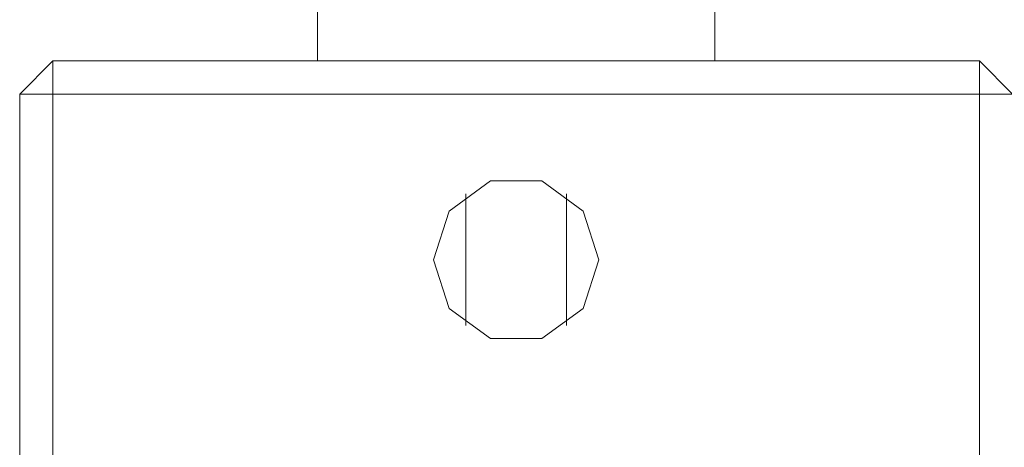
# Model space of a CAD drawing. Header units: millimetres. Extents: x 0 to 1189, y 0 to 841.
# Tile 24 of 53: x 554 to 579, y 312 to 322. Entities that reach past the tile are written whole.
import ezdxf

# ---------------------------------------------------------------- set-up
doc = ezdxf.new("R2010")
doc.units = ezdxf.units.MM
doc.layers.add('CONTEXT', color=7, linetype='Continuous', lineweight=18, true_color=0xa5a5a5)

msp = doc.modelspace()

# ---------------------------------------------------------------- linework, layer by layer
at = {"layer": 'CONTEXT'}
for points in [[(561.96, 321.4), (561.96, 330.484)], [(572.04, 321.4), (572.04, 330.484)], [(555.24, 321.4), (554.4, 320.56)], [(555.24, 321.4), (555.24, 320.56)], [(555.24, 321.4), (578.76, 321.4)], [(561.96, 321.4), (562.8, 321.4), (563.64, 321.4), (564.48, 321.4), (565.32, 321.4), (566.16, 321.4), (567, 321.4)], [(567, 321.4), (567.84, 321.4), (568.68, 321.4), (569.52, 321.4), (570.36, 321.4), (571.2, 321.4), (572.04, 321.4)], [(578.76, 321.4), (578.76, 320.56)], [(578.76, 321.4), (579.6, 320.56)], [(554.4, 196.24), (554.4, 320.56)], [(554.4, 320.56), (555.24, 320.56)], [(555.24, 196.24), (555.24, 320.56)], [(555.24, 320.56), (578.76, 320.56)], [(578.76, 196.24), (578.76, 320.56)], [(579.6, 320.56), (578.76, 320.56)], [(564.9, 316.36), (565.301, 317.594), (566.351, 318.357), (567.649, 318.357), (568.699, 317.594), (569.1, 316.36), (568.699, 315.126), (567.649, 314.363), (566.351, 314.363), (565.301, 315.126), (564.9, 316.36)], [(565.723, 314.693), (565.723, 318.027)], [(568.277, 314.693), (568.277, 318.027)]]:
    msp.add_lwpolyline(points, dxfattribs=at)

doc.saveas('drawing.dxf')
